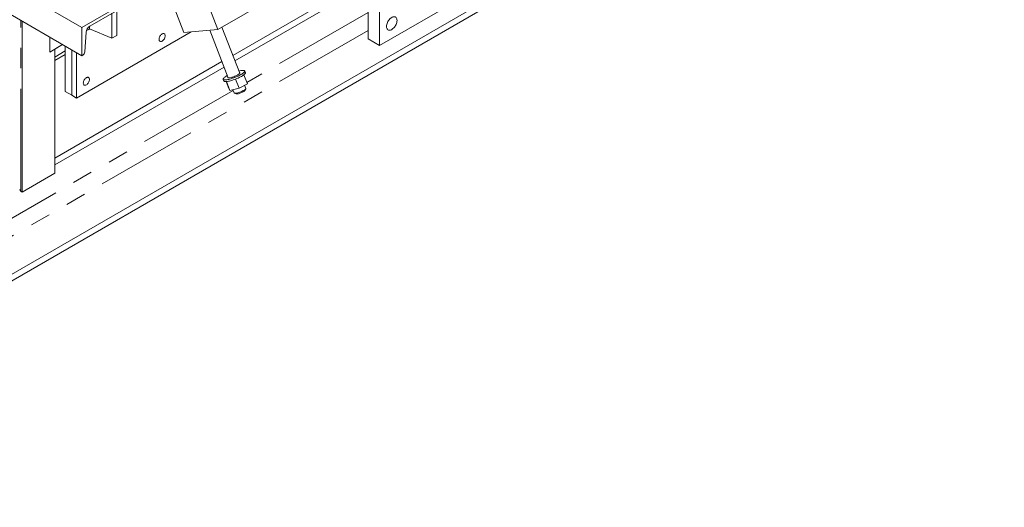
# Model space of a CAD drawing. Header units: millimetres. Extents: x 525 to 29324, y 175 to 20618.
# Tile 127 of 256: x 13448 to 15586, y 9943 to 11001. Entities that reach past the tile are written whole.
import ezdxf

# ---------------------------------------------------------------- set-up
doc = ezdxf.new("R2010")
doc.units = ezdxf.units.MM
doc.linetypes.add('SLD-Centrada-doble', pattern=[12.7, 6.35, -1.27, 1.27, -1.27, 1.27, -1.27])
doc.linetypes.add('SLD-Continua', pattern=[0])

msp = doc.modelspace()

# ---------------------------------------------------------------- linework, layer by layer
at = {"color": 7, "linetype": 'SLD-Continua', "lineweight": 18, "ltscale": 35}
for p, q in [((15586.2, 11693.1), (12566.8, 9950.1)), ((15586.2, 11693.1), (12566.8, 9950.1)), ((15586.2, 11693.1), (12566.8, 9950.1)), ((15583.7, 11677.4), (12579.2, 9942.9)), ((15583.7, 11677.4), (12579.2, 9942.9)), ((15583.7, 11677.4), (12579.2, 9942.9)), ((14205, 11478.2), (14205, 10959.7)), ((14229.7, 11463.9), (14229.7, 10945.4)), ((13093.2, 11267.5), (13583.2, 10984.6)), ((13093.2, 11206.3), (13583.2, 10923.4)), ((14229.7, 10945.4), (14661, 11194.4)), ((14135.2, 11128.3), (13878.4, 10980.1)), ((13583.2, 10984.6), (13724.6, 11066.3)), ((13707.4, 11049.4), (13600.5, 10987.7)), ((13878.4, 10980.1), (13857.2, 11034.7)), ((13648.6, 10961.2), (13648.6, 11015.5)), ((13659.2, 10967.3), (13659.2, 11021.6)), ((13804.9, 10973.5), (13783.7, 11028.2)), ((14090.2, 11027.5), (13911.2, 10924.1)), ((14090.2, 11027.5), (13911.2, 10924.1)), ((14090.2, 11027.5), (13911.2, 10924.1)), ((14102.6, 11020.3), (13915.7, 10912.5)), ((14102.6, 11020.3), (13915.7, 10912.5)), ((14102.6, 11020.3), (13915.7, 10912.5)), ((13453.8, 10627.4), (13453.8, 10998.1)), ((13453.8, 10627.4), (13453.8, 10998.1)), ((13453.8, 10627.4), (13453.8, 10998.1)), ((13453.8, 10627.4), (13453.8, 10998.1)), ((13453.8, 10627.4), (13453.8, 10998.1)), ((13453.8, 10627.4), (13453.8, 10998.1)), ((13571.9, 10831.2), (13820.9, 10974.9)), ((13583.2, 10923.4), (13583.2, 10984.6)), ((13592.4, 10974.4), (13589.5, 10931.6)), ((13599.8, 10982.6), (13599.8, 10987.3)), ((13599.8, 10982), (13648.6, 10961.2)), ((13804.9, 10973.5), (13878.4, 10980.1)), ((13861.1, 10978.5), (13901.1, 10875.4)), ((13926.3, 10885.2), (13887.5, 10985.3)), ((13513.9, 10963.4), (13513.9, 10931.3)), ((13513.9, 10963.4), (13513.9, 10931.3)), ((13513.9, 10963.4), (13513.9, 10931.3)), ((13513.9, 10963.4), (13513.9, 10931.3)), ((13513.9, 10963.4), (13513.9, 10931.3)), ((13513.9, 10963.4), (13513.9, 10931.3)), ((13513.9, 10931.3), (13541, 10947.8)), ((13513.9, 10931.3), (13541, 10947.8)), ((13513.9, 10931.3), (13541, 10947.8)), ((13513.9, 10931.3), (13541, 10947.8)), ((13513.9, 10931.3), (13541, 10947.8)), ((13513.9, 10931.3), (13541, 10947.8)), ((13541.3, 10947.6), (13524.5, 10937.4)), ((13541.3, 10947.6), (13524.5, 10937.4)), ((13541.3, 10947.6), (13524.5, 10937.4)), ((13541.3, 10947.6), (13524.5, 10937.4)), ((13541.3, 10947.6), (13524.5, 10937.4)), ((13541.3, 10947.6), (13524.5, 10937.4)), ((13524.5, 10937.4), (13541.3, 10947.6)), ((13524.5, 10937.4), (13541.3, 10947.6)), ((13524.5, 10937.4), (13541.3, 10947.6)), ((13524.5, 10937.4), (13541.3, 10947.6)), ((13524.5, 10937.4), (13541.3, 10947.6)), ((13524.5, 10937.4), (13541.3, 10947.6)), ((13648.6, 10961.2), (13659.2, 10967.3)), ((14205, 10959.7), (14229.7, 10945.4)), ((13513.9, 10931.3), (13524.5, 10937.4)), ((13513.9, 10931.3), (13524.5, 10937.4)), ((13513.9, 10931.3), (13524.5, 10937.4)), ((13513.9, 10931.3), (13524.5, 10937.4)), ((13513.9, 10931.3), (13524.5, 10937.4)), ((13513.9, 10931.3), (13524.5, 10937.4)), ((13524.5, 10668.3), (13524.5, 10937.4)), ((13524.5, 10668.3), (13524.5, 10937.4)), ((13524.5, 10668.3), (13524.5, 10937.4)), ((13524.5, 10668.3), (13524.5, 10937.4)), ((13524.5, 10668.3), (13524.5, 10937.4)), ((13524.5, 10668.3), (13524.5, 10937.4)), ((13547.2, 10933.6), (13524.5, 10919.9)), ((13547.2, 10933.6), (13524.5, 10919.9)), ((13547.2, 10933.6), (13524.5, 10919.9)), ((13547.2, 10933.6), (13524.5, 10919.9)), ((13547.2, 10933.6), (13524.5, 10919.9)), ((13547.2, 10933.6), (13524.5, 10919.9)), ((13547.2, 10926.3), (13524.5, 10913.2)), ((13547.2, 10926.3), (13524.5, 10913.2)), ((13547.2, 10926.3), (13524.5, 10913.2)), ((13547.2, 10926.3), (13524.5, 10913.2)), ((13547.2, 10926.3), (13524.5, 10913.2)), ((13547.2, 10926.3), (13524.5, 10913.2)), ((13524.5, 10913.2), (13547.2, 10926.3)), ((13524.5, 10913.2), (13547.2, 10926.3)), ((13524.5, 10913.2), (13547.2, 10926.3)), ((13524.5, 10913.2), (13547.2, 10926.3)), ((13524.5, 10913.2), (13547.2, 10926.3)), ((13524.5, 10913.2), (13547.2, 10926.3)), ((13547.2, 10944.2), (13547.2, 10845.5)), ((13547.2, 10944.2), (13547.2, 10845.5)), ((13547.2, 10944.2), (13547.2, 10845.5)), ((13547.2, 10944.2), (13547.2, 10845.5)), ((13547.2, 10944.2), (13547.2, 10845.5)), ((13547.2, 10944.2), (13547.2, 10845.5)), ((13561.3, 10936.1), (13561.3, 10837.3)), ((13561.3, 10936.1), (13561.3, 10837.3)), ((13561.3, 10936.1), (13561.3, 10837.3)), ((13561.3, 10936.1), (13561.3, 10837.3)), ((13561.3, 10936.1), (13561.3, 10837.3)), ((13561.3, 10936.1), (13561.3, 10837.3)), ((13561.3, 10936.1), (13561.3, 10837.3)), ((13571.9, 10929.9), (13571.9, 10831.2)), ((13887.5, 10910.5), (13524.5, 10700.9)), ((13887.5, 10910.5), (13524.5, 10700.9)), ((13887.5, 10910.5), (13524.5, 10700.9)), ((13585.3, 10924.6), (13583.2, 10923.4)), ((13892.1, 10898.8), (13524.5, 10686.6)), ((13892.1, 10898.8), (13524.5, 10686.6)), ((13892.1, 10898.8), (13524.5, 10686.6)), ((13938.2, 10886.4), (13936.7, 10890.1)), ((13890.1, 10872), (13891.5, 10868.4)), ((13896.7, 10867.2), (13902.5, 10852.2)), ((13897, 10867.2), (13904.6, 10847.6)), ((13917, 10872.6), (13924.7, 10852.8)), ((13924.7, 10852.8), (13942.7, 10862.5)), ((13935.2, 10882.1), (13942.7, 10862.5)), ((13561.3, 10837.3), (13547.2, 10845.5)), ((13561.3, 10837.3), (13547.2, 10845.5)), ((13561.3, 10837.3), (13547.2, 10845.5)), ((13561.3, 10837.3), (13547.2, 10845.5)), ((13561.3, 10837.3), (13547.2, 10845.5)), ((13561.3, 10837.3), (13547.2, 10845.5)), ((13902.5, 10852.2), (13904.6, 10847.6)), ((13904.6, 10847.6), (13924.7, 10852.8)), ((13911.3, 10849.3), (13913.9, 10842.4)), ((13914.5, 10842), (13918.2, 10840.4)), ((13939.1, 10852.2), (13936.4, 10859.1)), ((13937.3, 10847.8), (13939, 10851.5)), ((13571.9, 10831.2), (13561.3, 10837.3)), ((13524.5, 10668.3), (13453.8, 10627.4)), ((13524.5, 10668.3), (13453.8, 10627.4)), ((13524.5, 10668.3), (13453.8, 10627.4)), ((13524.5, 10668.3), (13453.8, 10627.4)), ((13524.5, 10668.3), (13453.8, 10627.4)), ((13524.5, 10668.3), (13453.8, 10627.4)), ((13453.8, 10627.4), (13450.6, 10629.3)), ((13453.8, 10627.4), (13450.6, 10629.3)), ((13453.8, 10627.4), (13450.6, 10629.3)), ((13453.8, 10627.4), (13450.6, 10629.3)), ((13453.8, 10627.4), (13450.6, 10629.3)), ((13453.8, 10627.4), (13450.6, 10629.3))]:
    msp.add_line(p, q, dxfattribs=at)
at = {"color": 8, "linetype": 'SLD-Centrada-doble', "lineweight": 18, "ltscale": 35}
for p, q in [((14205, 11017.4), (13941.6, 10865.4)), ((14205, 11017.4), (13941.6, 10865.4)), ((14205, 11017.4), (13941.6, 10865.4)), ((13450.6, 10629.3), (13450.6, 11000)), ((13450.6, 10629.3), (13450.6, 11000)), ((13450.6, 10629.3), (13450.6, 11000)), ((13450.6, 10629.3), (13450.6, 11000)), ((13450.6, 10629.3), (13450.6, 11000)), ((13450.6, 10629.3), (13450.6, 11000)), ((14205, 10978.2), (12502.5, 9995.4)), ((14205, 10978.2), (12502.5, 9995.4)), ((14205, 10978.2), (12502.5, 9995.4)), ((13911.7, 10848.1), (12479.5, 10021.3)), ((13911.7, 10848.1), (12479.5, 10021.3)), ((13911.7, 10848.1), (12479.5, 10021.3))]:
    msp.add_line(p, q, dxfattribs=at)
at = {"color": 7, "linetype": 'SLD-Continua', "lineweight": 18, "ltscale": 35, "flags": 128}
for points in [[(14267.5, 10999.9), (14267.4, 11001.7), (14267, 11003.4), (14266.4, 11004.9), (14265.6, 11006.1), (14264.5, 11007), (14263.3, 11007.6), (14261.9, 11007.9), (14260.4, 11007.9), (14258.7, 11007.5), (14257.1, 11006.9), (14255.4, 11005.9), (14253.7, 11004.6), (14252.1, 11003.1), (14250.6, 11001.4), (14249.2, 10999.5), (14247.9, 10997.4), (14246.9, 10995.3), (14246, 10993.1), (14245.4, 10990.9), (14245, 10988.8), (14244.9, 10986.8), (14245, 10984.9), (14245.4, 10983.2), (14246, 10981.8), (14246.9, 10980.6), (14247.9, 10979.7), (14249.2, 10979.1), (14250.6, 10978.8), (14252.1, 10978.8), (14253.7, 10979.1), (14255.4, 10979.8), (14257.1, 10980.8), (14258.7, 10982.1), (14260.4, 10983.6), (14261.9, 10985.3), (14263.3, 10987.2), (14264.5, 10989.2), (14265.6, 10991.4), (14266.4, 10993.6), (14267, 10995.7), (14267.4, 10997.8), (14267.5, 10999.9)], [(13599.8, 10982.6), (13599.7, 10981.8), (13599.2, 10981), (13598.3, 10980.3), (13597.2, 10979.7), (13595.9, 10979.3), (13594.4, 10979.1), (13593.5, 10979.1)], [(13764.2, 10966.7), (13764.1, 10968.1), (13763.7, 10969.4), (13763.1, 10970.4), (13762.3, 10971.1), (13761.3, 10971.4), (13760.1, 10971.5), (13758.8, 10971.2), (13757.5, 10970.6), (13756.2, 10969.7), (13755, 10968.5), (13753.8, 10967.1), (13752.8, 10965.6), (13751.9, 10963.9), (13751.3, 10962.2), (13750.9, 10960.5), (13750.8, 10959), (13750.9, 10957.5), (13751.3, 10956.3), (13751.9, 10955.3), (13752.8, 10954.6), (13753.8, 10954.2), (13755, 10954.2), (13756.2, 10954.5), (13757.5, 10955.1), (13758.8, 10956), (13760.1, 10957.1), (13761.3, 10958.5), (13762.3, 10960.1), (13763.1, 10961.7), (13763.7, 10963.4), (13764.1, 10965.1), (13764.2, 10966.7)], [(13899.2, 10880.3), (13897.5, 10879.3), (13895.6, 10878.1), (13893.9, 10877), (13892.5, 10875.9), (13891.4, 10874.9), (13890.7, 10873.9), (13890.2, 10873.1), (13890, 10872.4), (13890.2, 10871.8), (13890.8, 10871.3), (13891.6, 10871), (13892.7, 10870.8), (13894.2, 10870.7), (13895.9, 10870.8), (13897.8, 10871.1), (13900, 10871.5), (13902.3, 10872), (13904.8, 10872.6), (13907.5, 10873.4), (13910.2, 10874.3), (13913, 10875.2), (13915.7, 10876.3), (13918.5, 10877.4), (13921.1, 10878.5), (13923.7, 10879.7), (13926.1, 10881), (13928.3, 10882.2), (13930.4, 10883.4), (13932.2, 10884.5), (13933.7, 10885.7), (13934.9, 10886.7), (13935.9, 10887.7), (13936.5, 10888.6), (13936.8, 10889.4), (13936.8, 10890), (13936.4, 10890.6), (13935.7, 10891), (13934.7, 10891.2), (13933.5, 10891.3), (13931.9, 10891.3), (13931.9, 10891.3)], [(13891.5, 10868.4), (13891.7, 10868.1), (13892.2, 10867.7), (13893, 10867.3), (13894.1, 10867.1), (13895.6, 10867.1), (13897.3, 10867.2), (13899.2, 10867.4), (13901.4, 10867.8), (13903.7, 10868.3), (13906.3, 10869), (13908.9, 10869.7), (13911.6, 10870.6), (13914.4, 10871.6), (13917.1, 10872.6), (13919.9, 10873.7), (13922.5, 10874.9), (13925.1, 10876.1), (13927.5, 10877.3), (13929.8, 10878.5), (13931.8, 10879.7), (13933.6, 10880.9), (13935.1, 10882), (13936.3, 10883.1), (13937.3, 10884.1), (13937.9, 10884.9), (13938.2, 10885.7), (13938.2, 10886.4), (13938.2, 10886.4)], [(13900.6, 10876.9), (13900.4, 10876.4), (13900.4, 10875.9), (13900.8, 10875.6), (13901.5, 10875.3), (13902.5, 10875.3), (13903.8, 10875.3), (13905.3, 10875.6), (13907.1, 10875.9), (13909, 10876.4), (13911, 10877), (13913.1, 10877.8), (13915.2, 10878.6), (13917.3, 10879.4), (13919.2, 10880.3), (13921.1, 10881.3), (13922.7, 10882.2), (13924, 10883.1), (13925.1, 10883.9), (13925.9, 10884.7), (13926.4, 10885.4), (13926.5, 10885.9), (13926.3, 10886.3), (13925.8, 10886.6), (13925.7, 10886.7)], [(13599.8, 10871.8), (13599.7, 10873.2), (13599.3, 10874.5), (13598.7, 10875.5), (13597.9, 10876.2), (13596.9, 10876.5), (13595.7, 10876.6), (13594.4, 10876.3), (13593.1, 10875.7), (13591.8, 10874.8), (13590.5, 10873.6), (13589.4, 10872.2), (13588.4, 10870.7), (13587.5, 10869), (13586.9, 10867.3), (13586.5, 10865.6), (13586.4, 10864), (13586.5, 10862.6), (13586.9, 10861.4), (13587.5, 10860.4), (13588.4, 10859.7), (13589.4, 10859.3), (13590.5, 10859.3), (13591.8, 10859.6), (13593.1, 10860.2), (13594.4, 10861.1), (13595.7, 10862.2), (13596.9, 10863.6), (13597.9, 10865.2), (13598.7, 10866.8), (13599.3, 10868.5), (13599.7, 10870.2), (13599.8, 10871.8)], [(13913.9, 10842.4), (13914.2, 10842.1), (13914.8, 10841.9), (13915.7, 10841.8), (13917, 10841.8)], [(13917, 10841.8), (13918.5, 10842), (13920.2, 10842.3), (13922.1, 10842.8), (13924.1, 10843.4), (13926.1, 10844.1), (13928.2, 10844.9), (13930.3, 10845.8), (13932.2, 10846.7), (13934, 10847.6), (13935.5, 10848.5), (13936.9, 10849.4), (13937.9, 10850.2), (13938.7, 10850.9), (13939.1, 10851.6), (13939.1, 10852.1), (13939.1, 10852.2)], [(13920.2, 10840.3), (13921.5, 10840.5), (13923, 10840.8), (13924.7, 10841.2), (13926.4, 10841.8), (13928.2, 10842.5), (13930, 10843.2), (13931.7, 10844), (13933.3, 10844.8), (13934.7, 10845.5), (13935.8, 10846.3), (13936.6, 10847), (13937.2, 10847.6), (13937.3, 10847.8)]]:
    msp.add_lwpolyline(points, dxfattribs=at)
at = {"color": 7, "linetype": 'SLD-Continua', "lineweight": 18, "ltscale": 1225}
for centre, radius, start, end in [((13610.2, 10972.7), 17.9, 122.7879, 174.5703), ((13580.3, 10932.4), 9.32, 302.7879, 354.5703), ((13935.5, 10846), 45.5, 94.6014, 104.1611), ((13919.4, 10844.3), 4.03, 252.0778, 280.2775), ((13452.1, 10632.9), 3.87, 184.3836, 246.9366), ((13452.1, 10632.9), 3.87, 184.3836, 246.9366), ((13452.1, 10632.9), 3.87, 184.3836, 246.9366), ((13452.1, 10632.9), 3.87, 184.3836, 246.9366), ((13452.1, 10632.9), 3.87, 184.3836, 246.9366), ((13452.1, 10632.9), 3.87, 184.3836, 246.9366)]:
    msp.add_arc(centre, radius, start, end, dxfattribs=at)

doc.saveas('drawing.dxf')
